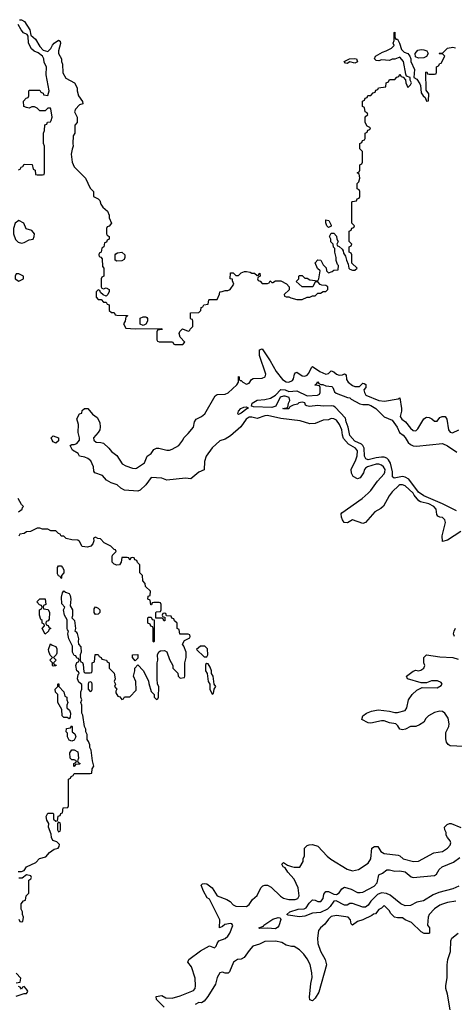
# Model space of a CAD drawing. Header units: inches. Extents: x 2601682 to 2755810, y 449311 to 584050.
# Tile 114 of 256: x 2653197 to 2656480, y 471512 to 478946. Entities that reach past the tile are written whole.
import ezdxf

# ---------------------------------------------------------------- set-up
doc = ezdxf.new("R2010")
doc.units = ezdxf.units.IN
doc.header["$MEASUREMENT"] = 0
doc.layers.add('C6457', color=7, linetype='Continuous')

msp = doc.modelspace()

# ---------------------------------------------------------------- linework, layer by layer
at = {"layer": 'C6457', "color": 2}
for points, elevation in [([(2653195.3, 478944.7), (2653210, 478946), (2653233, 478933), (2653274.8, 478870), (2653282, 478830), (2653318, 478798), (2653350, 478744.7), (2653375.3, 478715.3), (2653410, 478704.7), (2653432.7, 478727.3), (2653445.4, 478754.6), (2653459, 478770), (2653490, 478791.3), (2653503.6, 478783.6), (2653505.4, 478765.4), (2653491.6, 478711.6), (2653491.6, 478691.6), (2653512, 478650), (2653512, 478630), (2653522, 478610), (2653523.6, 478543.6), (2653545.4, 478505.4), (2653612, 478470), (2653631.6, 478431.6), (2653632, 478410), (2653642, 478370), (2653672.7, 478327.3), (2653674, 478310), (2653650, 478302), (2653618, 478270), (2653611, 478250), (2653631.3, 478210), (2653631.3, 478170), (2653614, 478150), (2653614, 478090), (2653602, 478070), (2653598, 478010), (2653602, 477990), (2653592.7, 477967.3), (2653586, 477930), (2653594, 477870), (2653610, 477834), (2653694, 477750), (2653730, 477674), (2653754, 477650), (2653754, 477610), (2653790, 477594), (2653802, 477582), (2653810, 477554), (2653824.7, 477530), (2653859.8, 477499.8), (2653872, 477470), (2653872, 477450), (2653892, 477410), (2653872.7, 477387.3), (2653858, 477382), (2653854, 477370), (2653854, 477330), (2653858, 477318), (2653874, 477310), (2653874, 477290), (2653858, 477282), (2653852.7, 477267.3), (2653838, 477262), (2653834, 477230), (2653818, 477222), (2653814, 477190), (2653798, 477182), (2653794, 477170), (2653798, 477158), (2653810, 477154), (2653819.6, 477139.6), (2653822, 477082), (2653834, 477070), (2653834, 477010), (2653818, 477002), (2653814, 476990), (2653814, 476930), (2653818, 476918), (2653830, 476914), (2653850, 476922), (2653874, 476910), (2653872.7, 476892.7), (2653862, 476870), (2653850, 476858), (2653827.3, 476867.3), (2653807.3, 476887.3), (2653802, 476902), (2653790, 476906), (2653774, 476890), (2653774, 476850), (2653790, 476834), (2653812.7, 476832.7), (2653830, 476814), (2653850, 476814), (2653858, 476798), (2653872.7, 476792.7), (2653874, 476750), (2653890, 476734), (2653910, 476734), (2653918, 476718), (2653930, 476714), (2654012.7, 476712.7), (2654010, 476706), (2653998, 476702), (2653994, 476670), (2653982, 476650), (2653998, 476618), (2654070, 476612), (2654270, 476614), (2654274, 476610), (2654270, 476606), (2654238, 476602), (2654234, 476590), (2654234, 476530), (2654238, 476518), (2654250, 476514), (2654347.3, 476512.7), (2654354, 476510), (2654358, 476498), (2654370, 476494), (2654430, 476494), (2654446, 476510), (2654408.4, 476548.4), (2654403.1, 476576.9), (2654408, 476592), (2654427.3, 476612.7), (2654470, 476594), (2654482, 476598), (2654486, 476610), (2654506, 476630), (2654506, 476670), (2654502, 476682), (2654490, 476686), (2654487.3, 476692.7), (2654487.3, 476732.7), (2654550, 476734), (2654566, 476750), (2654567.3, 476772.7), (2654582, 476778), (2654587.3, 476792.7), (2654622, 476798), (2654626, 476830), (2654630, 476834), (2654690, 476834), (2654707.3, 476872.7), (2654708.9, 476891.1), (2654727.3, 476892.7), (2654750, 476902), (2654770, 476902), (2654786, 476910), (2654815.3, 476950), (2654806, 476974), (2654806, 476986), (2654786, 476990), (2654790, 477034), (2654810, 477034), (2654830, 477014), (2654850, 477014), (2654870, 477034), (2654896.4, 477043.6), (2654910, 477044.7), (2654938.8, 477038.8), (2654950, 477032), (2654971.6, 477031.6), (2654990, 477014), (2655002, 477018), (2655006, 477030), (2655011.6, 477031.6), (2655014, 477010), (2654998, 477002), (2654994, 476990), (2654998, 476978), (2655012.7, 476972.7), (2655030, 476954), (2655070, 476954), (2655082, 476958), (2655090, 476974), (2655102, 476962), (2655110, 476962), (2655130, 476974), (2655170, 476974), (2655212.7, 476952.7), (2655234, 476930), (2655232.7, 476907.3), (2655194, 476870), (2655198, 476858), (2655210, 476854), (2655230, 476854), (2655245.4, 476845.4), (2655290, 476834), (2655330, 476834), (2655368.4, 476851.6), (2655390, 476852), (2655410, 476862), (2655430, 476862), (2655450, 476882), (2655470, 476882), (2655490, 476894), (2655510, 476894), (2655526, 476910), (2655526, 476930), (2655510, 476938), (2655480.4, 476940.4), (2655467.3, 476947.3), (2655450, 476966), (2655430, 476966), (2655411.6, 476928.4), (2655330, 476928), (2655286, 476970), (2655306, 476990), (2655306, 477010), (2655310, 477014), (2655330, 477014), (2655350, 476994), (2655370, 476994), (2655390, 476982), (2655450, 476974), (2655458, 476990), (2655466, 477050), (2655447.3, 477067.3), (2655428, 477110), (2655448.4, 477131.6), (2655471.3, 477131.3), (2655490, 477094), (2655512.7, 477072.7), (2655514, 477050), (2655530, 477034), (2655556.4, 477043.6), (2655570, 477054), (2655602, 477058), (2655606, 477090), (2655598, 477098), (2655588, 477128), (2655588, 477150), (2655578, 477190), (2655578, 477218), (2655568.4, 477228.4), (2655566, 477250), (2655548.4, 477268.4), (2655548, 477290), (2655538, 477310), (2655550, 477334), (2655570, 477334), (2655591, 477311), (2655592, 477290), (2655602, 477270), (2655594, 477250), (2655598, 477238), (2655610, 477234), (2655632.7, 477212.7), (2655639.6, 477199.6), (2655643.6, 477183.6), (2655659.6, 477159.6), (2655664.7, 477130), (2655679.6, 477099.6), (2655684.7, 477070), (2655690, 477062), (2655710, 477054), (2655730, 477054), (2655746, 477070), (2655707.3, 477107.3), (2655706, 477170), (2655702, 477182), (2655686, 477190), (2655686, 477230), (2655702, 477238), (2655706, 477250), (2655686, 477270), (2655686, 477350), (2655702, 477358), (2655707.3, 477372.7), (2655722, 477378), (2655726, 477390), (2655706, 477410), (2655706, 477570), (2655710, 477574), (2655742, 477578), (2655747.3, 477592.7), (2655762, 477598), (2655766, 477610), (2655766, 477650), (2655762, 477662), (2655746, 477670), (2655746, 477710), (2655758, 477722), (2655766, 477750), (2655762, 477782), (2655746, 477790), (2655762, 477798), (2655766, 477810), (2655766, 477850), (2655782, 477858), (2655786, 477870), (2655786, 477950), (2655766, 477970), (2655766, 478010), (2655782, 478018), (2655787.3, 478032.7), (2655802, 478038), (2655806, 478050), (2655806, 478090), (2655822, 478098), (2655827.3, 478112.7), (2655842, 478118), (2655846, 478130), (2655822, 478142), (2655806, 478170), (2655808, 478212), (2655826, 478230), (2655822, 478242), (2655806, 478250), (2655802, 478282), (2655786, 478290), (2655786, 478330), (2655802, 478338), (2655807.3, 478352.7), (2655822, 478358), (2655827.3, 478372.7), (2655850, 478374), (2655867.3, 478392.7), (2655882, 478398), (2655887.3, 478412.7), (2655902, 478418), (2655907.3, 478432.7), (2655962, 478438), (2655966, 478470), (2655982, 478478), (2655990, 478494), (2656030, 478494), (2656047.3, 478512.7), (2656062, 478518), (2656070, 478534), (2656078, 478518), (2656092.7, 478512.7), (2656112.7, 478492.7), (2656114, 478470), (2656130, 478434), (2656150, 478454), (2656158, 478470), (2656146, 478490), (2656146, 478510), (2656120.2, 478520.2), (2656113.6, 478533.6), (2656096, 478630), (2656070, 478664), (2656030, 478648), (2656010, 478648), (2655990, 478637.2), (2655930, 478644), (2655910, 478635.3), (2655890, 478638), (2655878, 478650), (2655884, 478670), (2655938, 478702), (2655966, 478710), (2656006, 478730), (2656026, 478750), (2656018, 478770), (2656026, 478790), (2656026, 478850), (2656030, 478851.3), (2656031.1, 478811.1), (2656038, 478798), (2656050, 478798), (2656066, 478770), (2656081.6, 478721.6), (2656102, 478702), (2656130.4, 478690.4), (2656144.9, 478670), (2656150.9, 478650.9), (2656150.8, 478630), (2656180.7, 478570), (2656174, 478510), (2656196.9, 478496.9), (2656221, 478461), (2656226, 478450), (2656230, 478394), (2656244.7, 478370), (2656259.1, 478359.1), (2656270, 478332), (2656286, 478334), (2656287.3, 478387.3), (2656267.3, 478412.7), (2656266, 478550), (2656272.7, 478552.7), (2656278, 478538), (2656290, 478534), (2656330, 478534), (2656342, 478538), (2656346, 478550), (2656346, 478590), (2656362, 478598), (2656370, 478614), (2656382, 478618), (2656408, 478670), (2656390, 478688), (2656368.9, 478688.9), (2656366, 478690), (2656367.3, 478692.7), (2656390, 478694), (2656430, 478730.8), (2656470, 478738), (2656490, 478734)], 14), ([(2653187.3, 477812.7), (2653202, 477818), (2653207.3, 477832.7), (2653222, 477838), (2653230, 477854), (2653292.7, 477852.7), (2653298, 477818), (2653314, 477810), (2653318, 477778), (2653330, 477774), (2653370, 477774), (2653382, 477778), (2653386, 477790), (2653386, 477990), (2653378, 478010), (2653378, 478090), (2653386, 478110), (2653387.3, 478152.7), (2653402, 478158), (2653407.3, 478172.7), (2653430, 478174), (2653436.4, 478183.6), (2653442, 478210), (2653433.2, 478273.2), (2653430, 478278), (2653410, 478278), (2653390, 478258), (2653350, 478258), (2653330, 478278), (2653310, 478288), (2653290, 478288), (2653270, 478278), (2653250, 478282), (2653228, 478290), (2653226, 478330), (2653247.3, 478352.7), (2653262, 478358), (2653266, 478370), (2653266, 478410), (2653270, 478414), (2653350, 478414), (2653358, 478398), (2653374, 478390), (2653378, 478378), (2653410, 478374), (2653419, 478410), (2653398, 478530), (2653399, 478590), (2653383.3, 478623.3), (2653379.3, 478650), (2653369, 478670), (2653336.6, 478696.6), (2653307.3, 478707.3), (2653285.8, 478725.8), (2653263.7, 478770), (2653262, 478822), (2653254, 478834), (2653227.3, 478847.3), (2653209.6, 478869.6), (2653186, 478910)], 14), ([(2656530, 475082), (2656430, 475015.3), (2656390, 475006), (2656389, 475050), (2656414, 475150), (2656408.9, 475168.9), (2656390, 475188), (2656370, 475188.7), (2656356.4, 475196.4), (2656348.9, 475208.9), (2656344, 475250), (2656325.2, 475270), (2656288.7, 475290), (2656225.1, 475305.1), (2656212.9, 475312.9), (2656176.8, 475356.8), (2656170, 475371.3), (2656110, 475426), (2656090, 475434.5), (2656070, 475435.1), (2656061, 475430), (2656010, 475381.2), (2655987.7, 475350), (2655946.2, 475273.8), (2655925.8, 475254.2), (2655881, 475230), (2655810, 475148.7), (2655790, 475142), (2655710, 475169), (2655672.7, 475147.3), (2655649, 475150), (2655635.1, 475170), (2655629.4, 475190), (2655626, 475214), (2655630, 475222), (2655784, 475330), (2655829.2, 475370), (2655850, 475391), (2655899.6, 475460.4), (2655950, 475516), (2655956.2, 475530), (2655956.9, 475550), (2655946, 475570), (2655930, 475582), (2655910, 475589.4), (2655890, 475589.5), (2655824.7, 475570), (2655810, 475559), (2655801, 475550), (2655794.4, 475525.6), (2655770, 475488), (2655750, 475478), (2655716.4, 475496.4), (2655703.1, 475523.1), (2655702, 475550), (2655737, 475623), (2655746.8, 475653.2), (2655749.4, 475690), (2655734, 475710), (2655682, 475742), (2655644.4, 475784.4), (2655635.4, 475810), (2655629.6, 475850), (2655614.3, 475890), (2655590, 475922), (2655570, 475932.7), (2655550, 475934), (2655530, 475925.2), (2655490, 475922), (2655430, 475898), (2655390, 475895.3), (2655317, 475917), (2655170, 475934.2), (2655070, 475956.8), (2655050, 475954.7), (2654990, 475935.1), (2654950, 475944.7), (2654930, 475944.7), (2654907, 475930), (2654867, 475873), (2654790, 475804.5), (2654750, 475779.5), (2654710, 475767), (2654650, 475712.3), (2654605.5, 475650), (2654594, 475610), (2654590, 475548), (2654550, 475529), (2654490, 475478), (2654450, 475485.2), (2654310, 475469), (2654270, 475485.2), (2654190, 475488.7), (2654150, 475434), (2654107.1, 475392.9), (2654090, 475386.6), (2653990, 475392.7), (2653961.2, 475410), (2653934.8, 475434.8), (2653888.7, 475450), (2653854, 475470), (2653824, 475504), (2653764, 475524), (2653756.4, 475536.4), (2653755.3, 475570), (2653734, 475614), (2653712, 475632), (2653690, 475642.7), (2653649.2, 475649.2), (2653638, 475670), (2653596.4, 475696.4), (2653578, 475730), (2653590, 475738), (2653610, 475738), (2653630, 475746), (2653649.2, 475770), (2653649.2, 475790), (2653639, 475830), (2653641.2, 475890), (2653628.9, 475931.1), (2653648, 475970), (2653666, 475974), (2653670, 475994), (2653686, 476010), (2653712, 476010), (2653747.9, 475967.9), (2653781.4, 475941.4), (2653803.8, 475903.8), (2653806, 475870), (2653801.6, 475850), (2653790, 475829), (2653756, 475790), (2653758, 475770), (2653776, 475756), (2653810, 475754.8), (2653830, 475747.3), (2653870.8, 475710), (2653890, 475684.7), (2653930, 475656), (2653972.3, 475592.3), (2653998, 475578), (2654050, 475559.1), (2654070, 475556.3), (2654080.1, 475559.9), (2654140.2, 475599.8), (2654161.2, 475650), (2654189.3, 475670.7), (2654210, 475701), (2654230, 475710.8), (2654249.3, 475710.7), (2654310, 475696.3), (2654330, 475696.3), (2654350, 475702), (2654399, 475730), (2654428.7, 475770), (2654438, 475790), (2654470, 475821), (2654509.6, 475870), (2654517, 475910), (2654529.2, 475930), (2654570, 475950.4), (2654596.2, 475970), (2654673.6, 476106.4), (2654690, 476116), (2654750, 476119.3), (2654772.1, 476127.9), (2654837.2, 476190), (2654849.2, 476210), (2654850, 476252), (2654854, 476250), (2654854, 476230), (2654862, 476222), (2654870, 476222), (2654882, 476210), (2654910, 476194.8), (2654930, 476200.7), (2654949.5, 476230.5), (2654962, 476238), (2655030, 476238.4), (2655051, 476249), (2655055.6, 476270), (2655009.3, 476410), (2655010, 476454), (2655030, 476462), (2655090.4, 476370.4), (2655134.4, 476290), (2655182.4, 476230), (2655210, 476212.2), (2655230, 476210.3), (2655257.6, 476222.4), (2655266.3, 476233.7), (2655273.2, 476270), (2655280.1, 476279.9), (2655290, 476284), (2655330, 476257), (2655350, 476253.7), (2655370, 476263.1), (2655382, 476278), (2655400.7, 476319.3), (2655410, 476326.8), (2655464.9, 476290), (2655510, 476270.4), (2655530, 476274), (2655550, 476294.8), (2655570, 476287.7), (2655590, 476270.5), (2655610, 476263.1), (2655635.6, 476264.4), (2655651.6, 476271.6), (2655663.6, 476263.6), (2655666, 476230), (2655678, 476210), (2655710, 476184.4), (2655730, 476176.3), (2655763.1, 476176.9), (2655790, 476202), (2655799.6, 476199.6), (2655810.9, 476190.9), (2655811, 476170), (2655798, 476150), (2655801, 476130), (2655810.9, 476110.9), (2655910, 476071), (2655953.6, 476066.4), (2656056.4, 476083.6), (2656070, 476092), (2656082, 476010), (2656082, 475990), (2656070.7, 475950), (2656083, 475930), (2656110.5, 475910.5), (2656150, 475861), (2656170, 475844.7), (2656190, 475842), (2656204, 475856), (2656250, 475932), (2656270, 475944.7), (2656290, 475942), (2656311.6, 475931.6), (2656330, 475914), (2656350, 475914), (2656370, 475942), (2656389.1, 475950.9), (2656411, 475951), (2656424.7, 475930), (2656436, 475850), (2656450, 475831.3), (2656467.3, 475827.3), (2656515.3, 475850)], 10), ([(2656496.9, 475236.9), (2656391.5, 475291.5), (2656250, 475349.8), (2656210, 475379.7), (2656135.5, 475475.5), (2656110, 475492), (2656090, 475495.8), (2656025.1, 475485.1), (2656014.5, 475494.5), (2656012.7, 475532.7), (2655997.4, 475597.4), (2655983.1, 475623.1), (2655970, 475635.6), (2655950, 475642.4), (2655930, 475642.6), (2655890, 475638.9), (2655830, 475623.5), (2655812.7, 475630), (2655803.1, 475650), (2655798.9, 475710), (2655789.8, 475729.8), (2655779.8, 475739.8), (2655730, 475764), (2655690, 475807.3), (2655679.5, 475870), (2655662.9, 475910), (2655657.2, 475937.2), (2655579.5, 476019.5), (2655567.1, 476027.1), (2655550, 476029.7), (2655490, 476026.9), (2655450, 476034), (2655386.3, 476026.3), (2655366, 476030), (2655356.4, 476036.4), (2655352.3, 476052.3), (2655330, 476059), (2655306.8, 476053.2), (2655296, 476044), (2655263.6, 476036.4), (2655238, 476022), (2655230, 476008), (2655192.7, 476007.3), (2655186, 476010), (2655222, 476018), (2655228, 476050), (2655238, 476070), (2655232.3, 476092.3), (2655203.2, 476103.2), (2655190, 476103.7), (2655165.2, 476094.8), (2655131.3, 476028.7), (2655102.8, 476017.2), (2654962.7, 476022.7), (2654946, 476030), (2654948.9, 476031.1), (2654953.2, 476050), (2654990, 476074), (2655050, 476078.4), (2655091.5, 476088.5), (2655129, 476110), (2655170, 476153), (2655202, 476150), (2655230, 476138.8), (2655290, 476144.9), (2655370, 476106), (2655446, 476110), (2655462, 476118), (2655466, 476130), (2655466, 476170), (2655462, 476182), (2655430, 476186), (2655426, 476190), (2655442, 476198), (2655450, 476211.3), (2655458, 476198), (2655471.6, 476191.6), (2655488.4, 476191.6), (2655510, 476182), (2655555.3, 476175.3), (2655562, 476170), (2655576, 476136), (2655586.8, 476126.8), (2655672.7, 476092.7), (2655690, 476092), (2655700.7, 476080.7), (2655765.8, 476045.8), (2655790, 476040.5), (2655830, 476040.4), (2655850, 476033.7), (2655887.3, 476010), (2655950, 475947.7), (2656010, 475921), (2656047.7, 475870), (2656066.8, 475830), (2656092.7, 475810), (2656110.2, 475790.2), (2656132.4, 475752.4), (2656150, 475738), (2656169.1, 475729.1), (2656194.3, 475725.7), (2656390, 475746.4), (2656430, 475728.5), (2656500.3, 475680.3)], 6), ([(2653188, 475230), (2653215.3, 475250), (2653218, 475262), (2653226, 475270), (2653210, 475286), (2653186, 475330)], 14), ([(2653185.6, 472514.4), (2653210, 472514), (2653230, 472521), (2653250, 472550.7), (2653318.4, 472581.6), (2653347, 472613), (2653394.2, 472625.8), (2653423.3, 472656.7), (2653456.6, 472683.4), (2653488.4, 472691.6), (2653496.4, 472703.6), (2653498, 472718), (2653479, 472739), (2653448.9, 472748.9), (2653438, 472770), (2653436.4, 472796.4), (2653415.3, 472850), (2653416.4, 472876.4), (2653403.1, 472903.1), (2653398, 472930), (2653410, 472954), (2653450, 472954), (2653454, 472950), (2653454, 472910), (2653470, 472894), (2653482, 472898), (2653487.3, 472932.7), (2653502, 472938), (2653507.3, 472952.7), (2653522, 472958), (2653526, 472994), (2653562, 472998), (2653566, 473010), (2653567.3, 473212.7), (2653582, 473218), (2653587.3, 473232.7), (2653602, 473238), (2653610, 473254), (2653730, 473254), (2653742, 473258), (2653746, 473290), (2653758, 473310), (2653748, 473350), (2653738, 473430), (2653726, 473450), (2653726, 473470), (2653716.4, 473496.4), (2653706, 473510), (2653706, 473550), (2653698, 473570), (2653698, 473590), (2653686, 473610), (2653674.6, 473694.6), (2653666, 473710), (2653666, 473770), (2653658, 473790), (2653666, 473810), (2653658, 473830), (2653658, 473870), (2653668, 473890), (2653667.3, 473927.3), (2653644, 473944), (2653635.3, 473970), (2653638, 474002), (2653646, 474010), (2653642, 474022), (2653628.4, 474028.4), (2653622, 474070), (2653628.4, 474091.6), (2653642, 474098), (2653646, 474110), (2653642, 474122), (2653630, 474126), (2653622, 474142), (2653610, 474146), (2653595.3, 474170), (2653595.3, 474215.3), (2653568, 474270), (2653562, 474310), (2653566, 474330), (2653558, 474338), (2653555.3, 474350), (2653555.3, 474415.3), (2653535.3, 474450), (2653528, 474490), (2653538, 474510), (2653515.3, 474535.3), (2653513.6, 474586.4), (2653520.4, 474619.6), (2653530, 474634), (2653543.6, 474623.6), (2653570, 474614), (2653578.8, 474598.8), (2653582.8, 474570), (2653579.6, 474519.6), (2653596, 474490), (2653596, 474444), (2653592, 474430), (2653611.3, 474410), (2653618, 474350), (2653614, 474330), (2653624.7, 474324.7), (2653631.6, 474311.6), (2653641, 474270), (2653638, 474250), (2653642, 474230), (2653658, 474210), (2653661, 474170), (2653654, 474150), (2653654, 474110), (2653658, 474098), (2653672, 474092), (2653676.9, 474076.9), (2653682, 474022), (2653690, 474014), (2653730, 474014), (2653742, 474018), (2653746, 474030), (2653746, 474090), (2653762, 474098), (2653767.3, 474152.7), (2653790, 474154), (2653798, 474138), (2653814, 474130), (2653818, 474118), (2653854, 474110), (2653858, 474098), (2653874, 474090), (2653874, 474050), (2653911.6, 474011.6), (2653918, 473970), (2653912, 473950), (2653922, 473930), (2653914, 473910), (2653932, 473890), (2653923.6, 473876.4), (2653923.6, 473863.6), (2653938, 473838), (2653952.7, 473832.7), (2653970, 473814), (2653982, 473818), (2653990, 473834), (2654030, 473834), (2654076.4, 473883.6), (2654075.3, 473950), (2654058, 473990), (2654068, 474030), (2654068, 474050), (2654090, 474074), (2654130, 474032), (2654142, 474010), (2654171.6, 473951.6), (2654172.7, 473932.7), (2654190, 473874), (2654214, 473850), (2654214, 473830), (2654230, 473814), (2654242, 473818), (2654246, 473830), (2654248, 473910), (2654238, 473930), (2654235.3, 473970), (2654235.3, 474090), (2654242, 474110), (2654238, 474150), (2654247.3, 474172.7), (2654260.4, 474179.6), (2654290, 474182), (2654310, 474174), (2654330, 474114), (2654354, 474070), (2654354, 474050), (2654392.7, 474012.7), (2654394, 473990), (2654410, 473974), (2654442, 473978), (2654446, 473990), (2654446, 474090), (2654455.3, 474130), (2654455.3, 474170), (2654436.4, 474216.4), (2654426, 474230), (2654442, 474258), (2654482, 474278), (2654486, 474290), (2654482, 474302), (2654470, 474306), (2654407.3, 474307.3), (2654402, 474342), (2654386, 474350), (2654386, 474390), (2654367.3, 474407.3), (2654362, 474422), (2654347.3, 474427.3), (2654342, 474442), (2654306, 474446), (2654302, 474462), (2654290, 474466), (2654278, 474462), (2654274, 474450), (2654278, 474438), (2654294, 474434), (2654292.7, 474407.3), (2654287.3, 474407.3), (2654282, 474422), (2654270, 474426), (2654226, 474426), (2654226, 474470), (2654230, 474474), (2654262, 474478), (2654266, 474490), (2654266, 474530), (2654262, 474542), (2654250, 474546), (2654210, 474546), (2654198, 474542), (2654192.7, 474527.3), (2654187.3, 474527.3), (2654182, 474562), (2654166, 474570), (2654167.3, 474592.7), (2654182, 474598), (2654186, 474630), (2654147.3, 474667.3), (2654146, 474690), (2654128.4, 474708.4), (2654126, 474750), (2654106, 474770), (2654106, 474830), (2654087.3, 474847.3), (2654082, 474862), (2654067.3, 474867.3), (2654062, 474882), (2654050, 474886), (2654038, 474882), (2654030, 474866), (2654022, 474882), (2654010, 474886), (2653970, 474886), (2653964.7, 474850), (2653951.1, 474828.9), (2653930, 474828), (2653910, 474835.3), (2653895.3, 474850), (2653895.3, 474890), (2653898, 474902), (2653926, 474930), (2653922, 474942), (2653910, 474946), (2653886, 474970), (2653836.4, 474996.4), (2653807.3, 475027.3), (2653788.4, 475028.4), (2653770, 475038), (2653754, 475030), (2653758, 475010), (2653751.1, 474988.9), (2653734, 474970), (2653710, 474964), (2653670, 474968), (2653650, 475006), (2653636.4, 475016.4), (2653590, 475018), (2653548.4, 475028.4), (2653530, 475046), (2653510, 475046), (2653502, 475062), (2653490, 475066), (2653470, 475086), (2653432.7, 475087.3), (2653410, 475098), (2653370, 475098), (2653350, 475108), (2653330, 475108), (2653279.6, 475080.4), (2653250, 475078), (2653230, 475066), (2653198, 475062), (2653190, 475046)], 14), ([(2656482, 474290), (2656475.3, 474310), (2656478, 474330), (2656490, 474352)], 10), ([(2656550, 473459), (2656450, 473464), (2656433.2, 473473.2), (2656422, 473490), (2656416.5, 473516.5), (2656417.2, 473562.8), (2656439, 473610), (2656441.2, 473630), (2656432.9, 473672.9), (2656409.1, 473709.1), (2656390, 473722), (2656370, 473724), (2656330, 473714), (2656284.7, 473690), (2656266, 473670), (2656250, 473642), (2656218, 473622), (2656190, 473609), (2656150, 473608.7), (2656110.6, 473589.4), (2656090, 473585.2), (2656068.7, 473590), (2656054.6, 473614.6), (2656038, 473630), (2655990, 473637.2), (2655950, 473652.7), (2655930, 473653.2), (2655850, 473635.3), (2655830, 473638), (2655782, 473662), (2655789.2, 473690), (2655818, 473710), (2655855.5, 473724.5), (2655904.7, 473735.3), (2655990, 473724.9), (2656030, 473714.8), (2656050, 473714.8), (2656108.9, 473731.1), (2656122, 473750), (2656134, 473810), (2656162, 473850), (2656196.5, 473883.5), (2656236.4, 473903.6), (2656350, 473901), (2656380.4, 473919.6), (2656388, 473930), (2656380.4, 473940.4), (2656353.6, 473953.6), (2656307.1, 473952.9), (2656270, 473938), (2656230, 473938), (2656126, 473970), (2656118, 473990), (2656170, 474027.7), (2656190, 474034), (2656210, 474030.7), (2656226.3, 474033.7), (2656249, 474050), (2656257.2, 474070), (2656249.2, 474090), (2656249, 474130), (2656270, 474151), (2656370, 474136), (2656470, 474131.3), (2656510, 474118)], 10), ([(2654288.7, 471490), (2654230, 471548.7), (2654228.7, 471570), (2654270, 471578.8), (2654301.1, 471561.1), (2654350, 471557), (2654410, 471574.4), (2654510, 471614.8), (2654522.7, 471630), (2654526, 471650), (2654523.7, 471710), (2654495.1, 471795.1), (2654468, 471830), (2654475.3, 471850), (2654564.1, 471915.9), (2654630, 471954), (2654670, 471938), (2654682, 471950), (2654688, 471970), (2654702, 471990), (2654750, 472007.3), (2654770, 472026), (2654785.2, 472050), (2654807.3, 472107.3), (2654799, 472119), (2654790, 472122), (2654746.4, 472113.6), (2654730, 472098), (2654706, 472090), (2654708, 472150), (2654630, 472306), (2654614.6, 472314.6), (2654585.6, 472365.6), (2654569, 472410), (2654578, 472422), (2654590, 472424.7), (2654610, 472421), (2654650.4, 472390.4), (2654690, 472331.3), (2654762.5, 472302.5), (2654787.1, 472287.1), (2654810, 472262), (2654830, 472252), (2654910, 472251.3), (2654930, 472264.7), (2654956.4, 472303.6), (2654990, 472334), (2655018, 472390), (2655034.6, 472405.4), (2655050, 472411.3), (2655070, 472411.3), (2655096.8, 472396.8), (2655167.1, 472327.1), (2655190, 472314), (2655230, 472302.8), (2655278, 472302), (2655298, 472310), (2655308.7, 472330), (2655301.2, 472390), (2655270, 472455.3), (2655222, 472510), (2655202, 472542), (2655188.7, 472550), (2655178, 472570), (2655190, 472582), (2655221, 472561), (2655250, 472551), (2655270, 472546), (2655314, 472546), (2655338, 472590), (2655338, 472610), (2655348.4, 472631.6), (2655349, 472691), (2655368.9, 472711.1), (2655383.1, 472716.9), (2655410, 472718), (2655450, 472704.7), (2655521, 472630), (2655548.1, 472608.1), (2655670, 472531), (2655710, 472518.8), (2655755.3, 472530), (2655830, 472578), (2655848.7, 472610), (2655858, 472690), (2655876.4, 472703.6), (2655902, 472702), (2655925.4, 472665.4), (2655950, 472651.3), (2656056.9, 472636.9), (2656070, 472632), (2656094, 472610), (2656171.1, 472591.1), (2656210, 472591.3), (2656325.6, 472654.4), (2656390, 472666), (2656430, 472691.3), (2656450, 472714), (2656453.2, 472730), (2656450, 472746), (2656428, 472770), (2656418, 472790), (2656418, 472810), (2656408.4, 472828.4), (2656406, 472850), (2656426, 472870), (2656443.1, 472876.9), (2656456.9, 472876.9), (2656530, 472846)], 10), ([(2656515.4, 472404.6), (2656470, 472383.6), (2656363.6, 472356.4), (2656321.2, 472338.8), (2656247.9, 472292.1), (2656197.3, 472282.7), (2656150, 472258.4), (2656110, 472255.1), (2656075.3, 472270), (2655994.9, 472334.9), (2655967.3, 472347.2), (2655930, 472354), (2655900.5, 472339.5), (2655850.3, 472289.7), (2655830, 472259), (2655810, 472245.2), (2655790, 472245.2), (2655710, 472274), (2655690, 472272.3), (2655670, 472261.2), (2655650, 472259.3), (2655588.1, 472291.9), (2655570, 472289.3), (2655543.8, 472250), (2655522, 472230), (2655470, 472205.6), (2655410, 472200.7), (2655350, 472176), (2655310, 472171.8), (2655224.1, 472184.1), (2655215.3, 472190), (2655239, 472210), (2655302, 472230), (2655346.9, 472233.1), (2655360.5, 472239.5), (2655384.1, 472275.9), (2655410, 472300.7), (2655430, 472299.1), (2655450, 472288.4), (2655473, 472287), (2655489.6, 472310), (2655495.6, 472344.4), (2655510, 472364), (2655530, 472363.1), (2655570, 472342.4), (2655590, 472340.4), (2655610, 472354.4), (2655630, 472384), (2655650, 472395.5), (2655701.1, 472381.1), (2655750, 472357), (2655770, 472354.6), (2655790, 472359.5), (2655875.8, 472404.2), (2655898, 472430), (2655909, 472490), (2655938.4, 472501.6), (2655970, 472526.8), (2655990, 472527.3), (2656030, 472517.3), (2656070, 472518.4), (2656110, 472512), (2656154.2, 472474.2), (2656170, 472468.2), (2656330, 472484.9), (2656345.1, 472494.9), (2656367, 472530), (2656389.3, 472550), (2656475.1, 472584.9), (2656521, 472619)], 6), ([(2653190, 472154), (2653198, 472138), (2653210, 472134), (2653222, 472138), (2653226, 472170), (2653218, 472190), (2653218, 472210), (2653208, 472230), (2653208, 472270), (2653227.3, 472292.7), (2653242, 472298), (2653246, 472330), (2653266, 472350), (2653266, 472450), (2653282, 472458), (2653286, 472470), (2653282, 472482), (2653250, 472488), (2653215.3, 472464.7), (2653190, 472464)], 14), ([(2656490.7, 472289.3), (2656430, 472281.2), (2656390, 472269), (2656370, 472261.2), (2656330, 472233.2), (2656291, 472190), (2656284, 472170), (2656278, 472110), (2656291.6, 472088.4), (2656292, 472050), (2656287.3, 472047.3), (2656252.7, 472047.3), (2656230, 472058), (2656158, 472130), (2656110, 472149), (2656090, 472164), (2656050, 472164), (2656029.4, 472169.4), (2655999, 472199), (2655990, 472218), (2655950, 472258), (2655930, 472238), (2655910, 472228), (2655885.4, 472194.6), (2655870, 472193.2), (2655857.5, 472182.5), (2655790, 472148.7), (2655750, 472138), (2655710, 472108), (2655700.4, 472120.4), (2655695.3, 472150), (2655678, 472170), (2655590, 472182.9), (2655550, 472173.6), (2655530, 472155.1), (2655502.7, 472117.2), (2655470.6, 472090), (2655454.9, 472070), (2655448, 472010), (2655450.6, 471970.6), (2655470, 471912), (2655504.7, 471850), (2655514.8, 471810), (2655456.4, 471603.6), (2655430, 471558), (2655410, 471538), (2655390, 471546), (2655386.6, 471566.6), (2655396, 471670), (2655405.6, 471714.4), (2655403.7, 471750), (2655391.6, 471811.6), (2655370, 471855.3), (2655344, 471890), (2655310, 471922), (2655270, 471948), (2655250, 471948), (2655210, 471959), (2655178.6, 471978.6), (2655129.3, 471989.3), (2655050, 471986), (2655010, 471966), (2654958, 471950), (2654930, 471919), (2654893.7, 471866.3), (2654870, 471853.2), (2654842, 471850), (2654811.3, 471830), (2654782, 471758), (2654772.8, 471747.2), (2654750, 471746.6), (2654730, 471753.2), (2654710, 471749.3), (2654690, 471713.2), (2654676.3, 471663.7), (2654619.1, 471570), (2654590, 471535.3), (2654570, 471522), (2654550, 471525.2), (2654522.8, 471510)], 10), ([(2656449.1, 471470.9), (2656429.4, 471589.4), (2656417.2, 471630), (2656417.2, 471650), (2656425.6, 471714.4), (2656425.2, 471810), (2656432.3, 471850), (2656451.8, 471910), (2656453.2, 471990), (2656462, 472010), (2656509, 472050)], 10), ([(2653170, 471674), (2653202, 471678), (2653206, 471710), (2653170, 471746)], 14), ([(2653170, 471574), (2653230, 471594), (2653250, 471594), (2653256.4, 471603.6), (2653258, 471610), (2653250, 471626), (2653230, 471646), (2653218, 471642), (2653210, 471626), (2653202, 471642), (2653187.3, 471647.3)], 14)]:
    msp.add_lwpolyline(points, dxfattribs=dict(at, elevation=elevation))
for points, elevation in [([(2656210, 478654.5), (2656186.3, 478666.3), (2656184, 478690), (2656205.1, 478714.9), (2656230, 478720.3), (2656250, 478718.4), (2656272, 478710), (2656282, 478690), (2656270, 478669), (2656250, 478658)], 14), ([(2655730, 478618), (2655690, 478628.7), (2655670, 478615.3), (2655658, 478618), (2655649, 478630), (2655688.4, 478651.6), (2655726.3, 478653.7), (2655742, 478650), (2655750, 478628)], 14), ([(2653190, 477428.7), (2653162, 477410), (2653151.3, 477370), (2653151.3, 477330), (2653166.4, 477286.4), (2653185.4, 477265.4), (2653210, 477258), (2653230, 477264.7), (2653270, 477284.7), (2653298, 477290), (2653308, 477310), (2653308.7, 477330), (2653290, 477354), (2653247.3, 477367.3), (2653228, 477410)], 14), ([(2655530, 477378), (2655518, 477390), (2655508.7, 477411.3), (2655510, 477434), (2655532, 477430), (2655550, 477394), (2655550, 477386)], 14), ([(2653930, 477122), (2653918, 477130), (2653918, 477170), (2653923.1, 477176.9), (2653935.3, 477184.7), (2653970, 477191.3), (2653990.7, 477170.7), (2653991.3, 477150), (2653985.4, 477134.6), (2653970, 477124)], 14), ([(2653190, 477026), (2653170, 477026), (2653162, 477010), (2653162, 476990), (2653190, 476972), (2653210, 476982), (2653226, 476990), (2653226, 477010)], 14), ([(2654130, 476638), (2654108, 476648), (2654107.3, 476692.7), (2654130, 476702), (2654150, 476702), (2654156.9, 476696.9), (2654162, 476690), (2654162, 476670), (2654150, 476646)], 14), ([(2654850, 475965.2), (2654844, 475970), (2654849.3, 475990), (2654869, 476010), (2654890, 476020.7), (2654910, 476022), (2654918, 476018), (2654922, 476010), (2654912.7, 476007.3), (2654870, 475974)], 6), ([(2653470, 475748), (2653450, 475758), (2653442, 475770), (2653435.3, 475790), (2653450, 475804.7), (2653491, 475790), (2653490, 475766)], 10), ([(2653510, 474726), (2653502, 474742), (2653490, 474746), (2653483.1, 474763.1), (2653482, 474810), (2653490, 474822), (2653510, 474822), (2653522, 474810), (2653530.9, 474790.9), (2653531, 474769), (2653514, 474750), (2653514, 474730)], 14), ([(2653390, 474306), (2653366, 474350), (2653386, 474370), (2653382, 474382), (2653366, 474390), (2653366, 474410), (2653358, 474418), (2653346, 474450), (2653346, 474490), (2653362, 474498), (2653366, 474510), (2653362, 474522), (2653347.3, 474527.3), (2653326, 474550), (2653350, 474574), (2653390, 474574), (2653394, 474530), (2653378, 474522), (2653374, 474510), (2653378, 474498), (2653412.7, 474492.7), (2653422, 474470), (2653419.6, 474420.4), (2653412.7, 474407.3), (2653398, 474402), (2653394, 474390), (2653398, 474378), (2653412.7, 474372.7), (2653418, 474358), (2653432, 474350), (2653418, 474342), (2653414, 474330)], 14), ([(2653770, 474455.3), (2653759, 474470), (2653761.2, 474498.8), (2653770, 474512), (2653790, 474502), (2653802, 474490), (2653802, 474470), (2653790, 474458)], 14), ([(2654210, 474246), (2654206, 474250), (2654206, 474350), (2654202, 474362), (2654187.3, 474367.3), (2654182, 474382), (2654166, 474390), (2654166, 474430), (2654170, 474434), (2654190, 474434), (2654198, 474418), (2654214, 474414), (2654214, 474250)], 14), ([(2653450, 474066), (2653446, 474070), (2653446, 474090), (2653426, 474110), (2653446, 474130), (2653427.3, 474147.3), (2653416.4, 474176.4), (2653415.3, 474190), (2653430, 474234), (2653443.6, 474223.6), (2653470, 474214), (2653476.9, 474196.9), (2653478, 474162), (2653474, 474150), (2653454, 474130), (2653474, 474110), (2653454, 474090), (2653458, 474078), (2653472, 474072), (2653470, 474068)], 14), ([(2654596.4, 474216.4), (2654563.6, 474216.4), (2654534, 474190), (2654590, 474134), (2654610, 474134), (2654618, 474150), (2654616.4, 474196.4)], 14), ([(2654070, 474106), (2654048.7, 474130), (2654048.7, 474150), (2654090, 474154), (2654090, 474126)], 14), ([(2654610, 474086), (2654602, 474078), (2654602, 474030), (2654614, 474010), (2654622, 473950), (2654634, 473930), (2654634, 473890), (2654650, 473854), (2654662, 473858), (2654666, 473890), (2654678, 473910), (2654666, 473930), (2654658, 473990), (2654646, 474010), (2654646, 474030), (2654636.4, 474056.4), (2654622, 474082)], 14), ([(2653730, 473946), (2653718, 473942), (2653714, 473930), (2653714, 473890), (2653730, 473874), (2653742, 473878), (2653746, 473890), (2653746, 473930), (2653742, 473942)], 14), ([(2653570, 473666), (2653556.4, 473676.4), (2653530, 473678), (2653518, 473690), (2653516.4, 473736.4), (2653486, 473790), (2653486, 473850), (2653467.3, 473867.3), (2653466, 473890), (2653486, 473910), (2653486, 473930), (2653490, 473934), (2653494, 473930), (2653494, 473910), (2653531.6, 473871.6), (2653538, 473838), (2653554, 473830), (2653554, 473810), (2653562, 473790), (2653554, 473770), (2653554, 473750), (2653572.7, 473732.7), (2653582, 473710), (2653579.6, 473680.4)], 14), ([(2653590, 473498), (2653570, 473506), (2653558, 473530), (2653558, 473558), (2653548, 473570), (2653550, 473594), (2653582, 473598), (2653590, 473614), (2653594, 473610), (2653594, 473570), (2653612.7, 473552.7), (2653622, 473530), (2653610, 473506)], 14), ([(2653610, 473306), (2653606, 473310), (2653606, 473330), (2653622, 473338), (2653626, 473350), (2653610, 473358), (2653590, 473358), (2653578, 473370), (2653575.3, 473410), (2653590, 473434), (2653610, 473434), (2653636.9, 473416.9), (2653642, 473370), (2653634, 473350), (2653638, 473338), (2653654, 473330), (2653650, 473326), (2653618, 473322)], 14), ([(2653490, 472886), (2653482, 472878), (2653482, 472830), (2653490, 472814), (2653502, 472818), (2653506, 472830), (2653506, 472870), (2653502, 472882)], 14), ([(2655130, 472082), (2655070, 472087.6), (2655010, 472084), (2655004, 472090), (2655038, 472102), (2655042, 472110), (2655110, 472153.4), (2655150, 472167.3), (2655165.4, 472165.4), (2655170.9, 472150.9), (2655154.7, 472105.3), (2655146.6, 472093.4)], 6)]:
    msp.add_lwpolyline(points, close=True, dxfattribs=dict(at, elevation=elevation))

doc.saveas('drawing.dxf')
